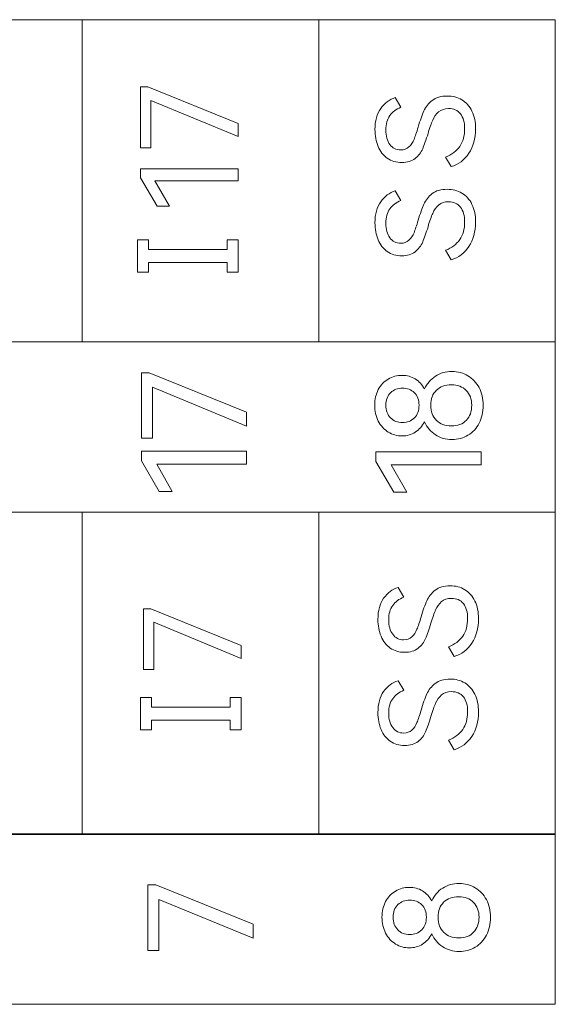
# Model space of a CAD drawing. Header units: millimetres. Extents: x 0 to 427, y 0 to 299.
# Tile 24 of 34: x 176 to 185, y 129 to 146. Entities that reach past the tile are written whole.
import ezdxf

# ---------------------------------------------------------------- set-up
doc = ezdxf.new("R2010")
doc.units = ezdxf.units.MM
doc.header["$MEASUREMENT"] = 0
doc.layers.add('layer 1', color=7, linetype='Continuous')

msp = doc.modelspace()

# ---------------------------------------------------------------- linework, layer by layer
at = {"layer": 'layer 1', "lineweight": 9}
for points, knots in [([(184.909, 146.375), (184.909, 146.375), (180.839, 146.375), (180.839, 146.375), (180.839, 146.375), (180.839, 146.375), (176.769, 146.375), (176.769, 146.375), (176.769, 146.375), (176.769, 146.375), (172.698, 146.375), (172.698, 146.375), (172.698, 146.375), (172.698, 146.375), (168.628, 146.375), (168.628, 146.375), (168.628, 146.375), (168.628, 146.375), (164.558, 146.375), (164.558, 146.375), (164.558, 146.375), (164.558, 146.375), (160.487, 146.375), (160.487, 146.375), (160.487, 146.375), (160.487, 146.375), (156.417, 146.375), (156.417, 146.375), (156.417, 146.375), (156.417, 146.375), (152.347, 146.375), (152.347, 146.375), (152.347, 146.375), (152.347, 146.375), (148.277, 146.375), (148.277, 146.375)], [0, 0, 0, 0, 0.111111, 0.111111, 0.111111, 0.111111, 0.222222, 0.222222, 0.222222, 0.222222, 0.333333, 0.333333, 0.333333, 0.333333, 0.444444, 0.444444, 0.444444, 0.444444, 0.555556, 0.555556, 0.555556, 0.555556, 0.666667, 0.666667, 0.666667, 0.666667, 0.777778, 0.777778, 0.777778, 0.777778, 0.888889, 0.888889, 0.888889, 0.888889, 1, 1, 1, 1]), ([(177.951, 144.985), (177.951, 144.985), (177.951, 144.171), (177.951, 144.171), (177.951, 144.171), (177.951, 144.171), (177.775, 144.171), (177.775, 144.171), (177.775, 144.171), (177.775, 144.171), (177.775, 145.217), (177.775, 145.217), (177.775, 145.217), (177.775, 145.217), (177.901, 145.217), (177.901, 145.217), (177.901, 145.217), (177.901, 145.217), (179.456, 144.588), (179.456, 144.588), (179.456, 144.588), (179.456, 144.588), (179.456, 144.364), (179.456, 144.364), (179.456, 144.364), (179.456, 144.364), (177.951, 144.985), (177.951, 144.985)], [0, 0, 0, 0, 0.142857, 0.142857, 0.142857, 0.142857, 0.285714, 0.285714, 0.285714, 0.285714, 0.428571, 0.428571, 0.428571, 0.428571, 0.571429, 0.571429, 0.571429, 0.571429, 0.714286, 0.714286, 0.714286, 0.714286, 0.857143, 0.857143, 0.857143, 0.857143, 1, 1, 1, 1]), ([(183.048, 145.062), (183.144, 145.062), (183.229, 145.04), (183.303, 144.996), (183.303, 144.996), (183.377, 144.951), (183.435, 144.886), (183.476, 144.801), (183.476, 144.801), (183.518, 144.715), (183.538, 144.613), (183.538, 144.496), (183.538, 144.496), (183.538, 144.332), (183.5, 144.192), (183.424, 144.076), (183.424, 144.076), (183.347, 143.96), (183.246, 143.883), (183.119, 143.847), (183.119, 143.847), (183.119, 143.847), (183.022, 144.012), (183.022, 144.012), (183.022, 144.012), (183.128, 144.053), (183.209, 144.114), (183.265, 144.195), (183.265, 144.195), (183.322, 144.276), (183.35, 144.377), (183.35, 144.498), (183.35, 144.498), (183.35, 144.608), (183.326, 144.694), (183.277, 144.755), (183.277, 144.755), (183.228, 144.816), (183.16, 144.847), (183.073, 144.847), (183.073, 144.847), (183.003, 144.847), (182.946, 144.827), (182.902, 144.789), (182.902, 144.789), (182.858, 144.751), (182.824, 144.704), (182.8, 144.648), (182.8, 144.648), (182.776, 144.592), (182.749, 144.516), (182.72, 144.418), (182.72, 144.418), (182.688, 144.309), (182.657, 144.222), (182.628, 144.155), (182.628, 144.155), (182.599, 144.089), (182.555, 144.032), (182.497, 143.987), (182.497, 143.987), (182.439, 143.941), (182.363, 143.918), (182.268, 143.918), (182.268, 143.918), (182.172, 143.918), (182.089, 143.942), (182.019, 143.991), (182.019, 143.991), (181.95, 144.04), (181.897, 144.108), (181.861, 144.194), (181.861, 144.194), (181.825, 144.281), (181.807, 144.377), (181.807, 144.484), (181.807, 144.484), (181.807, 144.634), (181.84, 144.755), (181.906, 144.848), (181.906, 144.848), (181.971, 144.94), (182.055, 145.002), (182.156, 145.035), (182.156, 145.035), (182.156, 145.035), (182.252, 144.869), (182.252, 144.869), (182.252, 144.869), (182.171, 144.834), (182.107, 144.786), (182.062, 144.724), (182.062, 144.724), (182.016, 144.662), (181.993, 144.58), (181.993, 144.477), (181.993, 144.477), (181.993, 144.373), (182.016, 144.29), (182.063, 144.227), (182.063, 144.227), (182.109, 144.165), (182.172, 144.133), (182.25, 144.133), (182.25, 144.133), (182.308, 144.133), (182.355, 144.151), (182.392, 144.185), (182.392, 144.185), (182.429, 144.219), (182.458, 144.263), (182.479, 144.315), (182.479, 144.315), (182.5, 144.367), (182.524, 144.438), (182.55, 144.528), (182.55, 144.528), (182.584, 144.642), (182.617, 144.735), (182.649, 144.805), (182.649, 144.805), (182.681, 144.876), (182.729, 144.936), (182.793, 144.986), (182.793, 144.986), (182.857, 145.037), (182.942, 145.062), (183.048, 145.062)], [0, 0, 0, 0, 0.03125, 0.03125, 0.03125, 0.03125, 0.0625, 0.0625, 0.0625, 0.0625, 0.09375, 0.09375, 0.09375, 0.09375, 0.125, 0.125, 0.125, 0.125, 0.15625, 0.15625, 0.15625, 0.15625, 0.1875, 0.1875, 0.1875, 0.1875, 0.21875, 0.21875, 0.21875, 0.21875, 0.25, 0.25, 0.25, 0.25, 0.28125, 0.28125, 0.28125, 0.28125, 0.3125, 0.3125, 0.3125, 0.3125, 0.34375, 0.34375, 0.34375, 0.34375, 0.375, 0.375, 0.375, 0.375, 0.40625, 0.40625, 0.40625, 0.40625, 0.4375, 0.4375, 0.4375, 0.4375, 0.46875, 0.46875, 0.46875, 0.46875, 0.5, 0.5, 0.5, 0.5, 0.53125, 0.53125, 0.53125, 0.53125, 0.5625, 0.5625, 0.5625, 0.5625, 0.59375, 0.59375, 0.59375, 0.59375, 0.625, 0.625, 0.625, 0.625, 0.65625, 0.65625, 0.65625, 0.65625, 0.6875, 0.6875, 0.6875, 0.6875, 0.71875, 0.71875, 0.71875, 0.71875, 0.75, 0.75, 0.75, 0.75, 0.78125, 0.78125, 0.78125, 0.78125, 0.8125, 0.8125, 0.8125, 0.8125, 0.84375, 0.84375, 0.84375, 0.84375, 0.875, 0.875, 0.875, 0.875, 0.90625, 0.90625, 0.90625, 0.90625, 0.9375, 0.9375, 0.9375, 0.9375, 0.96875, 0.96875, 0.96875, 0.96875, 1, 1, 1, 1]), ([(178.27, 143.167), (178.27, 143.167), (178.059, 143.167), (178.059, 143.167), (178.059, 143.167), (178.059, 143.167), (177.775, 143.655), (177.775, 143.655), (177.775, 143.655), (177.775, 143.655), (177.775, 143.811), (177.775, 143.811), (177.775, 143.811), (177.775, 143.811), (179.456, 143.811), (179.456, 143.811), (179.456, 143.811), (179.456, 143.811), (179.456, 143.605), (179.456, 143.605), (179.456, 143.605), (179.456, 143.605), (178.02, 143.605), (178.02, 143.605), (178.02, 143.605), (178.02, 143.605), (178.27, 143.167), (178.27, 143.167)], [0, 0, 0, 0, 0.142857, 0.142857, 0.142857, 0.142857, 0.285714, 0.285714, 0.285714, 0.285714, 0.428571, 0.428571, 0.428571, 0.428571, 0.571429, 0.571429, 0.571429, 0.571429, 0.714286, 0.714286, 0.714286, 0.714286, 0.857143, 0.857143, 0.857143, 0.857143, 1, 1, 1, 1]), ([(183.048, 143.457), (183.144, 143.457), (183.229, 143.435), (183.303, 143.391), (183.303, 143.391), (183.377, 143.346), (183.435, 143.281), (183.476, 143.196), (183.476, 143.196), (183.518, 143.11), (183.538, 143.009), (183.538, 142.891), (183.538, 142.891), (183.538, 142.727), (183.5, 142.587), (183.424, 142.471), (183.424, 142.471), (183.347, 142.355), (183.246, 142.279), (183.119, 142.242), (183.119, 142.242), (183.119, 142.242), (183.022, 142.407), (183.022, 142.407), (183.022, 142.407), (183.128, 142.448), (183.209, 142.509), (183.265, 142.59), (183.265, 142.59), (183.322, 142.672), (183.35, 142.772), (183.35, 142.893), (183.35, 142.893), (183.35, 143.003), (183.326, 143.089), (183.277, 143.15), (183.277, 143.15), (183.228, 143.211), (183.16, 143.242), (183.073, 143.242), (183.073, 143.242), (183.003, 143.242), (182.946, 143.223), (182.902, 143.184), (182.902, 143.184), (182.858, 143.146), (182.824, 143.099), (182.8, 143.043), (182.8, 143.043), (182.776, 142.988), (182.749, 142.911), (182.72, 142.813), (182.72, 142.813), (182.688, 142.704), (182.657, 142.617), (182.628, 142.55), (182.628, 142.55), (182.599, 142.484), (182.555, 142.428), (182.497, 142.382), (182.497, 142.382), (182.439, 142.336), (182.363, 142.313), (182.268, 142.313), (182.268, 142.313), (182.172, 142.313), (182.089, 142.337), (182.019, 142.386), (182.019, 142.386), (181.95, 142.435), (181.897, 142.503), (181.861, 142.589), (181.861, 142.589), (181.825, 142.676), (181.807, 142.772), (181.807, 142.879), (181.807, 142.879), (181.807, 143.029), (181.84, 143.15), (181.906, 143.243), (181.906, 143.243), (181.971, 143.335), (182.055, 143.398), (182.156, 143.43), (182.156, 143.43), (182.156, 143.43), (182.252, 143.265), (182.252, 143.265), (182.252, 143.265), (182.171, 143.229), (182.107, 143.181), (182.062, 143.119), (182.062, 143.119), (182.016, 143.057), (181.993, 142.975), (181.993, 142.873), (181.993, 142.873), (181.993, 142.769), (182.016, 142.685), (182.063, 142.623), (182.063, 142.623), (182.109, 142.56), (182.172, 142.529), (182.25, 142.529), (182.25, 142.529), (182.308, 142.529), (182.355, 142.546), (182.392, 142.58), (182.392, 142.58), (182.429, 142.615), (182.458, 142.658), (182.479, 142.71), (182.479, 142.71), (182.5, 142.762), (182.524, 142.833), (182.55, 142.923), (182.55, 142.923), (182.584, 143.038), (182.617, 143.13), (182.649, 143.2), (182.649, 143.2), (182.681, 143.271), (182.729, 143.331), (182.793, 143.382), (182.793, 143.382), (182.857, 143.432), (182.942, 143.457), (183.048, 143.457)], [0, 0, 0, 0, 0.03125, 0.03125, 0.03125, 0.03125, 0.0625, 0.0625, 0.0625, 0.0625, 0.09375, 0.09375, 0.09375, 0.09375, 0.125, 0.125, 0.125, 0.125, 0.15625, 0.15625, 0.15625, 0.15625, 0.1875, 0.1875, 0.1875, 0.1875, 0.21875, 0.21875, 0.21875, 0.21875, 0.25, 0.25, 0.25, 0.25, 0.28125, 0.28125, 0.28125, 0.28125, 0.3125, 0.3125, 0.3125, 0.3125, 0.34375, 0.34375, 0.34375, 0.34375, 0.375, 0.375, 0.375, 0.375, 0.40625, 0.40625, 0.40625, 0.40625, 0.4375, 0.4375, 0.4375, 0.4375, 0.46875, 0.46875, 0.46875, 0.46875, 0.5, 0.5, 0.5, 0.5, 0.53125, 0.53125, 0.53125, 0.53125, 0.5625, 0.5625, 0.5625, 0.5625, 0.59375, 0.59375, 0.59375, 0.59375, 0.625, 0.625, 0.625, 0.625, 0.65625, 0.65625, 0.65625, 0.65625, 0.6875, 0.6875, 0.6875, 0.6875, 0.71875, 0.71875, 0.71875, 0.71875, 0.75, 0.75, 0.75, 0.75, 0.78125, 0.78125, 0.78125, 0.78125, 0.8125, 0.8125, 0.8125, 0.8125, 0.84375, 0.84375, 0.84375, 0.84375, 0.875, 0.875, 0.875, 0.875, 0.90625, 0.90625, 0.90625, 0.90625, 0.9375, 0.9375, 0.9375, 0.9375, 0.96875, 0.96875, 0.96875, 0.96875, 1, 1, 1, 1]), ([(177.91, 142.589), (177.91, 142.589), (177.91, 142.423), (177.91, 142.423), (177.91, 142.423), (177.91, 142.423), (179.266, 142.423), (179.266, 142.423), (179.266, 142.423), (179.266, 142.423), (179.266, 142.589), (179.266, 142.589), (179.266, 142.589), (179.266, 142.589), (179.456, 142.589), (179.456, 142.589), (179.456, 142.589), (179.456, 142.589), (179.456, 142.032), (179.456, 142.032), (179.456, 142.032), (179.456, 142.032), (179.266, 142.032), (179.266, 142.032), (179.266, 142.032), (179.266, 142.032), (179.266, 142.199), (179.266, 142.199), (179.266, 142.199), (179.266, 142.199), (177.91, 142.199), (177.91, 142.199), (177.91, 142.199), (177.91, 142.199), (177.91, 142.032), (177.91, 142.032), (177.91, 142.032), (177.91, 142.032), (177.721, 142.032), (177.721, 142.032), (177.721, 142.032), (177.721, 142.032), (177.721, 142.589), (177.721, 142.589), (177.721, 142.589), (177.721, 142.589), (177.91, 142.589), (177.91, 142.589)], [0, 0, 0, 0, 0.083333, 0.083333, 0.083333, 0.083333, 0.166667, 0.166667, 0.166667, 0.166667, 0.25, 0.25, 0.25, 0.25, 0.333333, 0.333333, 0.333333, 0.333333, 0.416667, 0.416667, 0.416667, 0.416667, 0.5, 0.5, 0.5, 0.5, 0.583333, 0.583333, 0.583333, 0.583333, 0.666667, 0.666667, 0.666667, 0.666667, 0.75, 0.75, 0.75, 0.75, 0.833333, 0.833333, 0.833333, 0.833333, 0.916667, 0.916667, 0.916667, 0.916667, 1, 1, 1, 1]), ([(184.909, 140.834), (184.909, 140.834), (180.839, 140.834), (180.839, 140.834), (180.839, 140.834), (180.839, 140.834), (176.769, 140.834), (176.769, 140.834), (176.769, 140.834), (176.769, 140.834), (172.698, 140.834), (172.698, 140.834), (172.698, 140.834), (172.698, 140.834), (168.628, 140.834), (168.628, 140.834), (168.628, 140.834), (168.628, 140.834), (164.558, 140.834), (164.558, 140.834), (164.558, 140.834), (164.558, 140.834), (160.487, 140.834), (160.487, 140.834), (160.487, 140.834), (160.487, 140.834), (156.417, 140.834), (156.417, 140.834), (156.417, 140.834), (156.417, 140.834), (152.347, 140.834), (152.347, 140.834), (152.347, 140.834), (152.347, 140.834), (148.277, 140.834), (148.277, 140.834)], [0, 0, 0, 0, 0.111111, 0.111111, 0.111111, 0.111111, 0.222222, 0.222222, 0.222222, 0.222222, 0.333333, 0.333333, 0.333333, 0.333333, 0.444444, 0.444444, 0.444444, 0.444444, 0.555556, 0.555556, 0.555556, 0.555556, 0.666667, 0.666667, 0.666667, 0.666667, 0.777778, 0.777778, 0.777778, 0.777778, 0.888889, 0.888889, 0.888889, 0.888889, 1, 1, 1, 1]), ([(148.277, 137.901), (148.277, 137.901), (148.277, 140.833), (148.277, 140.833), (148.277, 140.833), (148.277, 140.833), (184.91, 140.833), (184.91, 140.833), (184.91, 140.833), (184.91, 140.833), (184.91, 137.901), (184.91, 137.901), (184.91, 137.901), (184.91, 137.901), (148.277, 137.901), (148.277, 137.901)], [0, 0, 0, 0, 0.25, 0.25, 0.25, 0.25, 0.5, 0.5, 0.5, 0.5, 0.75, 0.75, 0.75, 0.75, 1, 1, 1, 1]), ([(177.978, 140.049), (177.978, 140.049), (177.978, 139.172), (177.978, 139.172), (177.978, 139.172), (177.978, 139.172), (177.788, 139.172), (177.788, 139.172), (177.788, 139.172), (177.788, 139.172), (177.788, 140.298), (177.788, 140.298), (177.788, 140.298), (177.788, 140.298), (177.924, 140.298), (177.924, 140.298), (177.924, 140.298), (177.924, 140.298), (179.598, 139.622), (179.598, 139.622), (179.598, 139.622), (179.598, 139.622), (179.598, 139.38), (179.598, 139.38), (179.598, 139.38), (179.598, 139.38), (177.978, 140.049), (177.978, 140.049)], [0, 0, 0, 0, 0.142857, 0.142857, 0.142857, 0.142857, 0.285714, 0.285714, 0.285714, 0.285714, 0.428571, 0.428571, 0.428571, 0.428571, 0.571429, 0.571429, 0.571429, 0.571429, 0.714286, 0.714286, 0.714286, 0.714286, 0.857143, 0.857143, 0.857143, 0.857143, 1, 1, 1, 1]), ([(182.659, 140.021), (182.702, 140.114), (182.765, 140.188), (182.847, 140.242), (182.847, 140.242), (182.929, 140.295), (183.024, 140.322), (183.131, 140.322), (183.131, 140.322), (183.233, 140.322), (183.325, 140.298), (183.406, 140.249), (183.406, 140.249), (183.488, 140.2), (183.552, 140.132), (183.599, 140.044), (183.599, 140.044), (183.646, 139.956), (183.669, 139.855), (183.669, 139.742), (183.669, 139.742), (183.669, 139.625), (183.646, 139.522), (183.6, 139.433), (183.6, 139.433), (183.554, 139.344), (183.49, 139.275), (183.407, 139.225), (183.407, 139.225), (183.325, 139.176), (183.233, 139.151), (183.131, 139.151), (183.131, 139.151), (183.024, 139.151), (182.929, 139.178), (182.847, 139.232), (182.847, 139.232), (182.765, 139.285), (182.702, 139.36), (182.659, 139.455), (182.659, 139.455), (182.62, 139.379), (182.567, 139.32), (182.5, 139.277), (182.5, 139.277), (182.433, 139.235), (182.358, 139.213), (182.274, 139.213), (182.274, 139.213), (182.188, 139.213), (182.109, 139.235), (182.037, 139.28), (182.037, 139.28), (181.965, 139.324), (181.907, 139.387), (181.865, 139.467), (181.865, 139.467), (181.823, 139.548), (181.802, 139.639), (181.802, 139.742), (181.802, 139.742), (181.802, 139.842), (181.823, 139.931), (181.865, 140.009), (181.865, 140.009), (181.907, 140.088), (181.964, 140.148), (182.036, 140.191), (182.036, 140.191), (182.107, 140.234), (182.187, 140.255), (182.274, 140.255), (182.274, 140.255), (182.358, 140.255), (182.433, 140.235), (182.5, 140.193), (182.5, 140.193), (182.567, 140.152), (182.62, 140.095), (182.659, 140.021)], [0, 0, 0, 0, 0.05, 0.05, 0.05, 0.05, 0.1, 0.1, 0.1, 0.1, 0.15, 0.15, 0.15, 0.15, 0.2, 0.2, 0.2, 0.2, 0.25, 0.25, 0.25, 0.25, 0.3, 0.3, 0.3, 0.3, 0.35, 0.35, 0.35, 0.35, 0.4, 0.4, 0.4, 0.4, 0.45, 0.45, 0.45, 0.45, 0.5, 0.5, 0.5, 0.5, 0.55, 0.55, 0.55, 0.55, 0.6, 0.6, 0.6, 0.6, 0.65, 0.65, 0.65, 0.65, 0.7, 0.7, 0.7, 0.7, 0.75, 0.75, 0.75, 0.75, 0.8, 0.8, 0.8, 0.8, 0.85, 0.85, 0.85, 0.85, 0.9, 0.9, 0.9, 0.9, 0.95, 0.95, 0.95, 0.95, 1, 1, 1, 1]), ([(181.995, 139.742), (181.995, 139.649), (182.021, 139.577), (182.074, 139.523), (182.074, 139.523), (182.127, 139.47), (182.196, 139.443), (182.281, 139.443), (182.281, 139.443), (182.365, 139.443), (182.434, 139.47), (182.486, 139.523), (182.486, 139.523), (182.539, 139.577), (182.565, 139.649), (182.565, 139.742), (182.565, 139.742), (182.565, 139.832), (182.539, 139.904), (182.485, 139.956), (182.485, 139.956), (182.432, 140.009), (182.364, 140.035), (182.281, 140.035), (182.281, 140.035), (182.197, 140.035), (182.129, 140.009), (182.075, 139.956), (182.075, 139.956), (182.022, 139.904), (181.995, 139.832), (181.995, 139.742)], [0, 0, 0, 0, 0.125, 0.125, 0.125, 0.125, 0.25, 0.25, 0.25, 0.25, 0.375, 0.375, 0.375, 0.375, 0.5, 0.5, 0.5, 0.5, 0.625, 0.625, 0.625, 0.625, 0.75, 0.75, 0.75, 0.75, 0.875, 0.875, 0.875, 0.875, 1, 1, 1, 1]), ([(183.472, 139.742), (183.472, 139.847), (183.44, 139.932), (183.378, 139.996), (183.378, 139.996), (183.315, 140.06), (183.23, 140.092), (183.123, 140.092), (183.123, 140.092), (183.015, 140.092), (182.928, 140.061), (182.864, 139.998), (182.864, 139.998), (182.8, 139.936), (182.768, 139.85), (182.768, 139.742), (182.768, 139.742), (182.768, 139.631), (182.8, 139.544), (182.864, 139.481), (182.864, 139.481), (182.928, 139.418), (183.015, 139.386), (183.123, 139.386), (183.123, 139.386), (183.232, 139.386), (183.317, 139.418), (183.379, 139.482), (183.379, 139.482), (183.441, 139.546), (183.472, 139.633), (183.472, 139.742)], [0, 0, 0, 0, 0.125, 0.125, 0.125, 0.125, 0.25, 0.25, 0.25, 0.25, 0.375, 0.375, 0.375, 0.375, 0.5, 0.5, 0.5, 0.5, 0.625, 0.625, 0.625, 0.625, 0.75, 0.75, 0.75, 0.75, 0.875, 0.875, 0.875, 0.875, 1, 1, 1, 1]), ([(178.321, 138.256), (178.321, 138.256), (178.094, 138.256), (178.094, 138.256), (178.094, 138.256), (178.094, 138.256), (177.788, 138.782), (177.788, 138.782), (177.788, 138.782), (177.788, 138.782), (177.788, 138.95), (177.788, 138.95), (177.788, 138.95), (177.788, 138.95), (179.598, 138.95), (179.598, 138.95), (179.598, 138.95), (179.598, 138.95), (179.598, 138.728), (179.598, 138.728), (179.598, 138.728), (179.598, 138.728), (178.052, 138.728), (178.052, 138.728), (178.052, 138.728), (178.052, 138.728), (178.321, 138.256), (178.321, 138.256)], [0, 0, 0, 0, 0.142857, 0.142857, 0.142857, 0.142857, 0.285714, 0.285714, 0.285714, 0.285714, 0.428571, 0.428571, 0.428571, 0.428571, 0.571429, 0.571429, 0.571429, 0.571429, 0.714286, 0.714286, 0.714286, 0.714286, 0.857143, 0.857143, 0.857143, 0.857143, 1, 1, 1, 1]), ([(182.357, 138.245), (182.357, 138.245), (182.129, 138.245), (182.129, 138.245), (182.129, 138.245), (182.129, 138.245), (181.823, 138.771), (181.823, 138.771), (181.823, 138.771), (181.823, 138.771), (181.823, 138.939), (181.823, 138.939), (181.823, 138.939), (181.823, 138.939), (183.633, 138.939), (183.633, 138.939), (183.633, 138.939), (183.633, 138.939), (183.633, 138.717), (183.633, 138.717), (183.633, 138.717), (183.633, 138.717), (182.088, 138.717), (182.088, 138.717), (182.088, 138.717), (182.088, 138.717), (182.357, 138.245), (182.357, 138.245)], [0, 0, 0, 0, 0.142857, 0.142857, 0.142857, 0.142857, 0.285714, 0.285714, 0.285714, 0.285714, 0.428571, 0.428571, 0.428571, 0.428571, 0.571429, 0.571429, 0.571429, 0.571429, 0.714286, 0.714286, 0.714286, 0.714286, 0.857143, 0.857143, 0.857143, 0.857143, 1, 1, 1, 1]), ([(184.91, 137.901), (184.91, 137.901), (180.839, 137.901), (180.839, 137.901), (180.839, 137.901), (180.839, 137.901), (176.769, 137.901), (176.769, 137.901), (176.769, 137.901), (176.769, 137.901), (172.699, 137.901), (172.699, 137.901), (172.699, 137.901), (172.699, 137.901), (168.628, 137.901), (168.628, 137.901), (168.628, 137.901), (168.628, 137.901), (164.558, 137.901), (164.558, 137.901), (164.558, 137.901), (164.558, 137.901), (160.487, 137.901), (160.487, 137.901), (160.487, 137.901), (160.487, 137.901), (156.417, 137.901), (156.417, 137.901), (156.417, 137.901), (156.417, 137.901), (152.347, 137.901), (152.347, 137.901), (152.347, 137.901), (152.347, 137.901), (148.277, 137.901), (148.277, 137.901)], [0, 0, 0, 0, 0.111111, 0.111111, 0.111111, 0.111111, 0.222222, 0.222222, 0.222222, 0.222222, 0.333333, 0.333333, 0.333333, 0.333333, 0.444444, 0.444444, 0.444444, 0.444444, 0.555556, 0.555556, 0.555556, 0.555556, 0.666667, 0.666667, 0.666667, 0.666667, 0.777778, 0.777778, 0.777778, 0.777778, 0.888889, 0.888889, 0.888889, 0.888889, 1, 1, 1, 1]), ([(183.098, 136.634), (183.195, 136.634), (183.28, 136.612), (183.354, 136.567), (183.354, 136.567), (183.428, 136.523), (183.486, 136.458), (183.527, 136.372), (183.527, 136.372), (183.568, 136.287), (183.589, 136.185), (183.589, 136.067), (183.589, 136.067), (183.589, 135.904), (183.551, 135.764), (183.474, 135.648), (183.474, 135.648), (183.398, 135.532), (183.296, 135.455), (183.169, 135.418), (183.169, 135.418), (183.169, 135.418), (183.073, 135.584), (183.073, 135.584), (183.073, 135.584), (183.179, 135.625), (183.26, 135.686), (183.316, 135.767), (183.316, 135.767), (183.373, 135.848), (183.401, 135.949), (183.401, 136.07), (183.401, 136.07), (183.401, 136.18), (183.376, 136.265), (183.328, 136.327), (183.328, 136.327), (183.279, 136.388), (183.211, 136.418), (183.123, 136.418), (183.123, 136.418), (183.053, 136.418), (182.996, 136.399), (182.953, 136.361), (182.953, 136.361), (182.909, 136.323), (182.875, 136.276), (182.851, 136.22), (182.851, 136.22), (182.826, 136.164), (182.799, 136.087), (182.77, 135.989), (182.77, 135.989), (182.738, 135.881), (182.708, 135.793), (182.679, 135.727), (182.679, 135.727), (182.65, 135.66), (182.606, 135.604), (182.548, 135.558), (182.548, 135.558), (182.49, 135.512), (182.413, 135.49), (182.319, 135.49), (182.319, 135.49), (182.222, 135.49), (182.139, 135.514), (182.07, 135.563), (182.07, 135.563), (182, 135.612), (181.947, 135.679), (181.912, 135.766), (181.912, 135.766), (181.876, 135.852), (181.858, 135.949), (181.858, 136.056), (181.858, 136.056), (181.858, 136.206), (181.891, 136.327), (181.956, 136.419), (181.956, 136.419), (182.022, 136.512), (182.105, 136.574), (182.206, 136.606), (182.206, 136.606), (182.206, 136.606), (182.303, 136.441), (182.303, 136.441), (182.303, 136.441), (182.222, 136.406), (182.158, 136.357), (182.112, 136.296), (182.112, 136.296), (182.066, 136.234), (182.043, 136.151), (182.043, 136.049), (182.043, 136.049), (182.043, 135.945), (182.067, 135.862), (182.113, 135.799), (182.113, 135.799), (182.16, 135.736), (182.222, 135.705), (182.3, 135.705), (182.3, 135.705), (182.358, 135.705), (182.406, 135.722), (182.442, 135.757), (182.442, 135.757), (182.479, 135.791), (182.508, 135.834), (182.53, 135.886), (182.53, 135.886), (182.551, 135.938), (182.575, 136.009), (182.601, 136.099), (182.601, 136.099), (182.634, 136.214), (182.667, 136.307), (182.699, 136.377), (182.699, 136.377), (182.731, 136.447), (182.78, 136.508), (182.844, 136.558), (182.844, 136.558), (182.908, 136.609), (182.993, 136.634), (183.098, 136.634)], [0, 0, 0, 0, 0.03125, 0.03125, 0.03125, 0.03125, 0.0625, 0.0625, 0.0625, 0.0625, 0.09375, 0.09375, 0.09375, 0.09375, 0.125, 0.125, 0.125, 0.125, 0.15625, 0.15625, 0.15625, 0.15625, 0.1875, 0.1875, 0.1875, 0.1875, 0.21875, 0.21875, 0.21875, 0.21875, 0.25, 0.25, 0.25, 0.25, 0.28125, 0.28125, 0.28125, 0.28125, 0.3125, 0.3125, 0.3125, 0.3125, 0.34375, 0.34375, 0.34375, 0.34375, 0.375, 0.375, 0.375, 0.375, 0.40625, 0.40625, 0.40625, 0.40625, 0.4375, 0.4375, 0.4375, 0.4375, 0.46875, 0.46875, 0.46875, 0.46875, 0.5, 0.5, 0.5, 0.5, 0.53125, 0.53125, 0.53125, 0.53125, 0.5625, 0.5625, 0.5625, 0.5625, 0.59375, 0.59375, 0.59375, 0.59375, 0.625, 0.625, 0.625, 0.625, 0.65625, 0.65625, 0.65625, 0.65625, 0.6875, 0.6875, 0.6875, 0.6875, 0.71875, 0.71875, 0.71875, 0.71875, 0.75, 0.75, 0.75, 0.75, 0.78125, 0.78125, 0.78125, 0.78125, 0.8125, 0.8125, 0.8125, 0.8125, 0.84375, 0.84375, 0.84375, 0.84375, 0.875, 0.875, 0.875, 0.875, 0.90625, 0.90625, 0.90625, 0.90625, 0.9375, 0.9375, 0.9375, 0.9375, 0.96875, 0.96875, 0.96875, 0.96875, 1, 1, 1, 1]), ([(178.002, 136.006), (178.002, 136.006), (178.002, 135.191), (178.002, 135.191), (178.002, 135.191), (178.002, 135.191), (177.825, 135.191), (177.825, 135.191), (177.825, 135.191), (177.825, 135.191), (177.825, 136.237), (177.825, 136.237), (177.825, 136.237), (177.825, 136.237), (177.952, 136.237), (177.952, 136.237), (177.952, 136.237), (177.952, 136.237), (179.506, 135.609), (179.506, 135.609), (179.506, 135.609), (179.506, 135.609), (179.506, 135.384), (179.506, 135.384), (179.506, 135.384), (179.506, 135.384), (178.002, 136.006), (178.002, 136.006)], [0, 0, 0, 0, 0.142857, 0.142857, 0.142857, 0.142857, 0.285714, 0.285714, 0.285714, 0.285714, 0.428571, 0.428571, 0.428571, 0.428571, 0.571429, 0.571429, 0.571429, 0.571429, 0.714286, 0.714286, 0.714286, 0.714286, 0.857143, 0.857143, 0.857143, 0.857143, 1, 1, 1, 1]), ([(183.098, 135.029), (183.195, 135.029), (183.28, 135.007), (183.354, 134.962), (183.354, 134.962), (183.428, 134.918), (183.486, 134.853), (183.527, 134.768), (183.527, 134.768), (183.568, 134.682), (183.589, 134.58), (183.589, 134.463), (183.589, 134.463), (183.589, 134.299), (183.551, 134.159), (183.474, 134.043), (183.474, 134.043), (183.398, 133.927), (183.296, 133.85), (183.169, 133.814), (183.169, 133.814), (183.169, 133.814), (183.073, 133.979), (183.073, 133.979), (183.073, 133.979), (183.179, 134.02), (183.26, 134.081), (183.316, 134.162), (183.316, 134.162), (183.373, 134.243), (183.401, 134.344), (183.401, 134.465), (183.401, 134.465), (183.401, 134.575), (183.376, 134.661), (183.328, 134.722), (183.328, 134.722), (183.279, 134.783), (183.211, 134.813), (183.123, 134.813), (183.123, 134.813), (183.053, 134.813), (182.996, 134.794), (182.953, 134.756), (182.953, 134.756), (182.909, 134.718), (182.875, 134.671), (182.851, 134.615), (182.851, 134.615), (182.826, 134.559), (182.799, 134.482), (182.77, 134.385), (182.77, 134.385), (182.738, 134.276), (182.708, 134.189), (182.679, 134.122), (182.679, 134.122), (182.65, 134.056), (182.606, 133.999), (182.548, 133.954), (182.548, 133.954), (182.49, 133.908), (182.413, 133.885), (182.319, 133.885), (182.319, 133.885), (182.222, 133.885), (182.139, 133.909), (182.07, 133.958), (182.07, 133.958), (182, 134.007), (181.947, 134.075), (181.912, 134.161), (181.912, 134.161), (181.876, 134.247), (181.858, 134.344), (181.858, 134.451), (181.858, 134.451), (181.858, 134.601), (181.891, 134.722), (181.956, 134.815), (181.956, 134.815), (182.022, 134.907), (182.105, 134.969), (182.206, 135.001), (182.206, 135.001), (182.206, 135.001), (182.303, 134.836), (182.303, 134.836), (182.303, 134.836), (182.222, 134.801), (182.158, 134.753), (182.112, 134.691), (182.112, 134.691), (182.066, 134.629), (182.043, 134.547), (182.043, 134.444), (182.043, 134.444), (182.043, 134.34), (182.067, 134.257), (182.113, 134.194), (182.113, 134.194), (182.16, 134.132), (182.222, 134.1), (182.3, 134.1), (182.3, 134.1), (182.358, 134.1), (182.406, 134.117), (182.442, 134.152), (182.442, 134.152), (182.479, 134.186), (182.508, 134.229), (182.53, 134.281), (182.53, 134.281), (182.551, 134.333), (182.575, 134.404), (182.601, 134.495), (182.601, 134.495), (182.634, 134.609), (182.667, 134.702), (182.699, 134.772), (182.699, 134.772), (182.731, 134.842), (182.78, 134.903), (182.844, 134.953), (182.844, 134.953), (182.908, 135.004), (182.993, 135.029), (183.098, 135.029)], [0, 0, 0, 0, 0.03125, 0.03125, 0.03125, 0.03125, 0.0625, 0.0625, 0.0625, 0.0625, 0.09375, 0.09375, 0.09375, 0.09375, 0.125, 0.125, 0.125, 0.125, 0.15625, 0.15625, 0.15625, 0.15625, 0.1875, 0.1875, 0.1875, 0.1875, 0.21875, 0.21875, 0.21875, 0.21875, 0.25, 0.25, 0.25, 0.25, 0.28125, 0.28125, 0.28125, 0.28125, 0.3125, 0.3125, 0.3125, 0.3125, 0.34375, 0.34375, 0.34375, 0.34375, 0.375, 0.375, 0.375, 0.375, 0.40625, 0.40625, 0.40625, 0.40625, 0.4375, 0.4375, 0.4375, 0.4375, 0.46875, 0.46875, 0.46875, 0.46875, 0.5, 0.5, 0.5, 0.5, 0.53125, 0.53125, 0.53125, 0.53125, 0.5625, 0.5625, 0.5625, 0.5625, 0.59375, 0.59375, 0.59375, 0.59375, 0.625, 0.625, 0.625, 0.625, 0.65625, 0.65625, 0.65625, 0.65625, 0.6875, 0.6875, 0.6875, 0.6875, 0.71875, 0.71875, 0.71875, 0.71875, 0.75, 0.75, 0.75, 0.75, 0.78125, 0.78125, 0.78125, 0.78125, 0.8125, 0.8125, 0.8125, 0.8125, 0.84375, 0.84375, 0.84375, 0.84375, 0.875, 0.875, 0.875, 0.875, 0.90625, 0.90625, 0.90625, 0.90625, 0.9375, 0.9375, 0.9375, 0.9375, 0.96875, 0.96875, 0.96875, 0.96875, 1, 1, 1, 1]), ([(177.961, 134.713), (177.961, 134.713), (177.961, 134.546), (177.961, 134.546), (177.961, 134.546), (177.961, 134.546), (179.317, 134.546), (179.317, 134.546), (179.317, 134.546), (179.317, 134.546), (179.317, 134.713), (179.317, 134.713), (179.317, 134.713), (179.317, 134.713), (179.506, 134.713), (179.506, 134.713), (179.506, 134.713), (179.506, 134.713), (179.506, 134.155), (179.506, 134.155), (179.506, 134.155), (179.506, 134.155), (179.317, 134.155), (179.317, 134.155), (179.317, 134.155), (179.317, 134.155), (179.317, 134.322), (179.317, 134.322), (179.317, 134.322), (179.317, 134.322), (177.961, 134.322), (177.961, 134.322), (177.961, 134.322), (177.961, 134.322), (177.961, 134.155), (177.961, 134.155), (177.961, 134.155), (177.961, 134.155), (177.772, 134.155), (177.772, 134.155), (177.772, 134.155), (177.772, 134.155), (177.772, 134.713), (177.772, 134.713), (177.772, 134.713), (177.772, 134.713), (177.961, 134.713), (177.961, 134.713)], [0, 0, 0, 0, 0.083333, 0.083333, 0.083333, 0.083333, 0.166667, 0.166667, 0.166667, 0.166667, 0.25, 0.25, 0.25, 0.25, 0.333333, 0.333333, 0.333333, 0.333333, 0.416667, 0.416667, 0.416667, 0.416667, 0.5, 0.5, 0.5, 0.5, 0.583333, 0.583333, 0.583333, 0.583333, 0.666667, 0.666667, 0.666667, 0.666667, 0.75, 0.75, 0.75, 0.75, 0.833333, 0.833333, 0.833333, 0.833333, 0.916667, 0.916667, 0.916667, 0.916667, 1, 1, 1, 1]), ([(148.277, 129.432), (148.277, 129.432), (148.277, 132.364), (148.277, 132.364), (148.277, 132.364), (148.277, 132.364), (184.91, 132.364), (184.91, 132.364), (184.91, 132.364), (184.91, 132.364), (184.91, 129.432), (184.91, 129.432), (184.91, 129.432), (184.91, 129.432), (148.277, 129.432), (148.277, 129.432)], [0, 0, 0, 0, 0.25, 0.25, 0.25, 0.25, 0.5, 0.5, 0.5, 0.5, 0.75, 0.75, 0.75, 0.75, 1, 1, 1, 1]), ([(184.91, 132.357), (184.91, 132.357), (180.839, 132.357), (180.839, 132.357), (180.839, 132.357), (180.839, 132.357), (176.769, 132.357), (176.769, 132.357), (176.769, 132.357), (176.769, 132.357), (172.699, 132.357), (172.699, 132.357), (172.699, 132.357), (172.699, 132.357), (168.628, 132.357), (168.628, 132.357), (168.628, 132.357), (168.628, 132.357), (164.558, 132.357), (164.558, 132.357), (164.558, 132.357), (164.558, 132.357), (160.487, 132.357), (160.487, 132.357), (160.487, 132.357), (160.487, 132.357), (156.417, 132.357), (156.417, 132.357), (156.417, 132.357), (156.417, 132.357), (152.347, 132.357), (152.347, 132.357), (152.347, 132.357), (152.347, 132.357), (148.277, 132.357), (148.277, 132.357)], [0, 0, 0, 0, 0.111111, 0.111111, 0.111111, 0.111111, 0.222222, 0.222222, 0.222222, 0.222222, 0.333333, 0.333333, 0.333333, 0.333333, 0.444444, 0.444444, 0.444444, 0.444444, 0.555556, 0.555556, 0.555556, 0.555556, 0.666667, 0.666667, 0.666667, 0.666667, 0.777778, 0.777778, 0.777778, 0.777778, 0.888889, 0.888889, 0.888889, 0.888889, 1, 1, 1, 1]), ([(178.09, 131.238), (178.09, 131.238), (178.09, 130.361), (178.09, 130.361), (178.09, 130.361), (178.09, 130.361), (177.899, 130.361), (177.899, 130.361), (177.899, 130.361), (177.899, 130.361), (177.899, 131.487), (177.899, 131.487), (177.899, 131.487), (177.899, 131.487), (178.035, 131.487), (178.035, 131.487), (178.035, 131.487), (178.035, 131.487), (179.71, 130.811), (179.71, 130.811), (179.71, 130.811), (179.71, 130.811), (179.71, 130.569), (179.71, 130.569), (179.71, 130.569), (179.71, 130.569), (178.09, 131.238), (178.09, 131.238)], [0, 0, 0, 0, 0.142857, 0.142857, 0.142857, 0.142857, 0.285714, 0.285714, 0.285714, 0.285714, 0.428571, 0.428571, 0.428571, 0.428571, 0.571429, 0.571429, 0.571429, 0.571429, 0.714286, 0.714286, 0.714286, 0.714286, 0.857143, 0.857143, 0.857143, 0.857143, 1, 1, 1, 1]), ([(182.785, 131.211), (182.827, 131.305), (182.89, 131.378), (182.972, 131.432), (182.972, 131.432), (183.055, 131.485), (183.149, 131.512), (183.256, 131.512), (183.256, 131.512), (183.358, 131.512), (183.45, 131.488), (183.532, 131.439), (183.532, 131.439), (183.613, 131.391), (183.677, 131.322), (183.724, 131.234), (183.724, 131.234), (183.771, 131.146), (183.795, 131.045), (183.795, 130.932), (183.795, 130.932), (183.795, 130.815), (183.771, 130.712), (183.725, 130.623), (183.725, 130.623), (183.679, 130.534), (183.615, 130.465), (183.533, 130.416), (183.533, 130.416), (183.45, 130.366), (183.358, 130.341), (183.256, 130.341), (183.256, 130.341), (183.149, 130.341), (183.055, 130.368), (182.972, 130.422), (182.972, 130.422), (182.89, 130.475), (182.827, 130.55), (182.785, 130.645), (182.785, 130.645), (182.745, 130.569), (182.692, 130.51), (182.625, 130.467), (182.625, 130.467), (182.559, 130.425), (182.483, 130.403), (182.399, 130.403), (182.399, 130.403), (182.314, 130.403), (182.235, 130.425), (182.162, 130.47), (182.162, 130.47), (182.09, 130.514), (182.033, 130.577), (181.991, 130.658), (181.991, 130.658), (181.949, 130.738), (181.928, 130.83), (181.928, 130.932), (181.928, 130.932), (181.928, 131.032), (181.949, 131.121), (181.991, 131.2), (181.991, 131.2), (182.033, 131.278), (182.089, 131.338), (182.161, 131.381), (182.161, 131.381), (182.233, 131.424), (182.312, 131.445), (182.399, 131.445), (182.399, 131.445), (182.483, 131.445), (182.559, 131.425), (182.625, 131.384), (182.625, 131.384), (182.692, 131.342), (182.745, 131.285), (182.785, 131.211)], [0, 0, 0, 0, 0.05, 0.05, 0.05, 0.05, 0.1, 0.1, 0.1, 0.1, 0.15, 0.15, 0.15, 0.15, 0.2, 0.2, 0.2, 0.2, 0.25, 0.25, 0.25, 0.25, 0.3, 0.3, 0.3, 0.3, 0.35, 0.35, 0.35, 0.35, 0.4, 0.4, 0.4, 0.4, 0.45, 0.45, 0.45, 0.45, 0.5, 0.5, 0.5, 0.5, 0.55, 0.55, 0.55, 0.55, 0.6, 0.6, 0.6, 0.6, 0.65, 0.65, 0.65, 0.65, 0.7, 0.7, 0.7, 0.7, 0.75, 0.75, 0.75, 0.75, 0.8, 0.8, 0.8, 0.8, 0.85, 0.85, 0.85, 0.85, 0.9, 0.9, 0.9, 0.9, 0.95, 0.95, 0.95, 0.95, 1, 1, 1, 1]), ([(182.12, 130.932), (182.12, 130.839), (182.147, 130.767), (182.199, 130.713), (182.199, 130.713), (182.252, 130.66), (182.321, 130.633), (182.407, 130.633), (182.407, 130.633), (182.491, 130.633), (182.559, 130.66), (182.612, 130.713), (182.612, 130.713), (182.664, 130.767), (182.691, 130.839), (182.691, 130.932), (182.691, 130.932), (182.691, 131.022), (182.664, 131.094), (182.61, 131.147), (182.61, 131.147), (182.557, 131.199), (182.489, 131.226), (182.407, 131.226), (182.407, 131.226), (182.323, 131.226), (182.254, 131.199), (182.201, 131.147), (182.201, 131.147), (182.147, 131.094), (182.12, 131.022), (182.12, 130.932)], [0, 0, 0, 0, 0.125, 0.125, 0.125, 0.125, 0.25, 0.25, 0.25, 0.25, 0.375, 0.375, 0.375, 0.375, 0.5, 0.5, 0.5, 0.5, 0.625, 0.625, 0.625, 0.625, 0.75, 0.75, 0.75, 0.75, 0.875, 0.875, 0.875, 0.875, 1, 1, 1, 1]), ([(183.597, 130.932), (183.597, 131.037), (183.566, 131.122), (183.503, 131.186), (183.503, 131.186), (183.441, 131.25), (183.356, 131.282), (183.249, 131.282), (183.249, 131.282), (183.14, 131.282), (183.054, 131.251), (182.989, 131.188), (182.989, 131.188), (182.925, 131.126), (182.893, 131.04), (182.893, 130.932), (182.893, 130.932), (182.893, 130.821), (182.925, 130.735), (182.989, 130.671), (182.989, 130.671), (183.054, 130.608), (183.14, 130.576), (183.249, 130.576), (183.249, 130.576), (183.357, 130.576), (183.443, 130.608), (183.504, 130.672), (183.504, 130.672), (183.566, 130.737), (183.597, 130.823), (183.597, 130.932)], [0, 0, 0, 0, 0.125, 0.125, 0.125, 0.125, 0.25, 0.25, 0.25, 0.25, 0.375, 0.375, 0.375, 0.375, 0.5, 0.5, 0.5, 0.5, 0.625, 0.625, 0.625, 0.625, 0.75, 0.75, 0.75, 0.75, 0.875, 0.875, 0.875, 0.875, 1, 1, 1, 1])]:
    msp.add_open_spline(points, degree=3, knots=knots, dxfattribs=at)
for points in [[(176.769, 140.834), (176.769, 140.834), (176.769, 146.375), (176.769, 146.375)], [(180.839, 140.834), (180.839, 140.834), (180.839, 146.375), (180.839, 146.375)], [(184.909, 140.834), (184.909, 140.834), (184.909, 146.375), (184.909, 146.375)], [(176.769, 132.357), (176.769, 132.357), (176.769, 137.901), (176.769, 137.901)], [(180.839, 132.357), (180.839, 132.357), (180.839, 137.901), (180.839, 137.901)], [(184.91, 132.357), (184.91, 132.357), (184.91, 137.901), (184.91, 137.901)]]:
    msp.add_open_spline(points, degree=3, dxfattribs=at)

doc.saveas('drawing.dxf')
